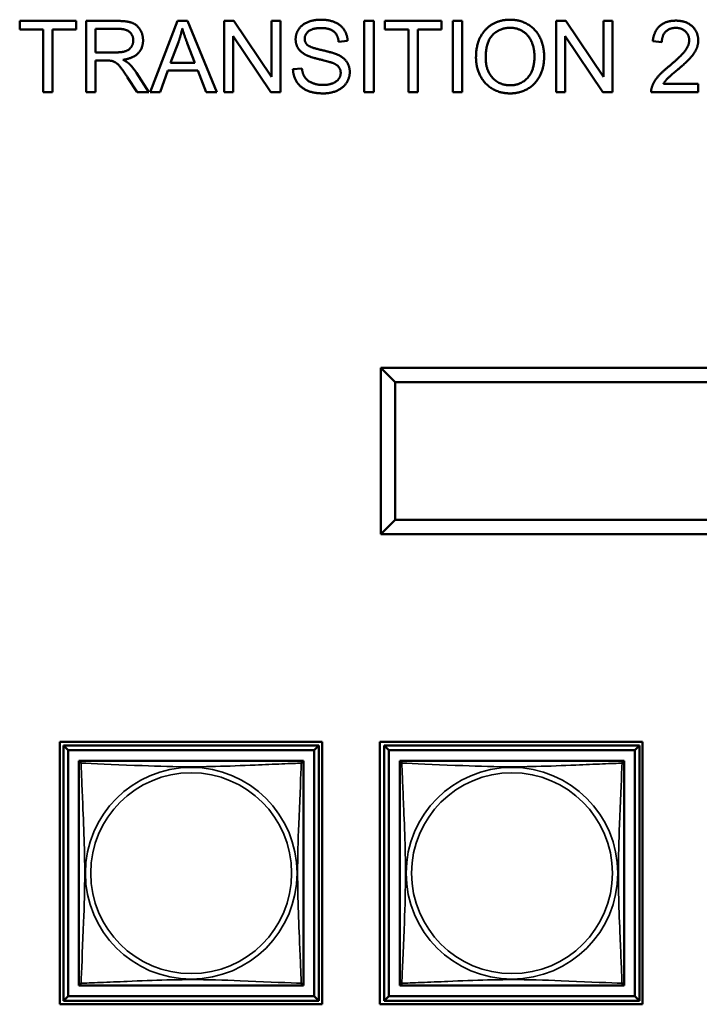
# Model space of a CAD drawing. Header units: inches. Extents: x -32 to 29.2, y -14.4 to 22.6.
# Tile 197 of 256: x -0.5 to 0.9, y -7.2 to -5.2. Entities that reach past the tile are written whole.
import ezdxf

# ---------------------------------------------------------------- set-up
doc = ezdxf.new("R2010")
doc.units = ezdxf.units.IN
doc.header["$MEASUREMENT"] = 0
doc.layers.add('Visible (ANSI)', color=7, linetype='Continuous', lineweight=50)
doc.layers.add('Visible Narrow (ANSI)', color=7, linetype='Continuous', lineweight=35)

msp = doc.modelspace()

# ---------------------------------------------------------------- linework, layer by layer
at = {"layer": 'Visible (ANSI)'}
for p, q in [((-0.5295, -5.188), (-0.5295, -5.1703)), ((-0.5295, -5.1703), (-0.4106, -5.1703)), ((-0.4106, -5.1703), (-0.4106, -5.188)), ((-0.3899, -5.1703), (-0.3233, -5.1703)), ((-0.3899, -5.3203), (-0.3899, -5.1703)), ((-0.2552, -5.3203), (-0.1976, -5.1703)), ((-0.1976, -5.1703), (-0.1761, -5.1703)), ((-0.1761, -5.1703), (-0.1148, -5.3203)), ((-0.0991, -5.1703), (-0.0788, -5.1703)), ((-0.0991, -5.3203), (-0.0991, -5.1703)), ((-0.0788, -5.1703), (0.0001, -5.2881)), ((0.0001, -5.2881), (0.0001, -5.1703)), ((0.0001, -5.1703), (0.0191, -5.1703)), ((0.0191, -5.1703), (0.0191, -5.3203)), ((0.1956, -5.1703), (0.2155, -5.1703)), ((0.1956, -5.3203), (0.1956, -5.1703)), ((0.2155, -5.1703), (0.2155, -5.3203)), ((0.2392, -5.188), (0.2392, -5.1703)), ((0.2392, -5.1703), (0.3581, -5.1703)), ((0.3581, -5.1703), (0.3581, -5.188)), ((0.3818, -5.1703), (0.4017, -5.1703)), ((0.3818, -5.3203), (0.3818, -5.1703)), ((0.4017, -5.1703), (0.4017, -5.3203)), ((0.5995, -5.1703), (0.6199, -5.1703)), ((0.5995, -5.3203), (0.5995, -5.1703)), ((0.6199, -5.1703), (0.6988, -5.2881)), ((0.6988, -5.2881), (0.6988, -5.1703)), ((0.6988, -5.1703), (0.7177, -5.1703)), ((0.7177, -5.1703), (0.7177, -5.3203)), ((-0.4801, -5.188), (-0.5295, -5.188)), ((-0.4801, -5.3203), (-0.4801, -5.188)), ((-0.4106, -5.188), (-0.4602, -5.188)), ((-0.4602, -5.188), (-0.4602, -5.3203)), ((-0.37, -5.2365), (-0.37, -5.1869)), ((-0.37, -5.1869), (-0.3225, -5.1869)), ((0.2886, -5.188), (0.2392, -5.188)), ((0.2886, -5.3203), (0.2886, -5.188)), ((0.3581, -5.188), (0.3084, -5.188)), ((0.3084, -5.188), (0.3084, -5.3203)), ((-0.212, -5.2588), (-0.1954, -5.2148)), ((-0.1768, -5.2172), (-0.161, -5.2588)), ((-0.0013, -5.3203), (-0.0802, -5.2026)), ((-0.0802, -5.2026), (-0.0802, -5.3203)), ((0.1606, -5.2125), (0.1416, -5.214)), ((0.6974, -5.3203), (0.6185, -5.2026)), ((0.6185, -5.2026), (0.6185, -5.3203)), ((0.8218, -5.215), (0.8028, -5.2131)), ((-0.3273, -5.2365), (-0.37, -5.2365)), ((-0.347, -5.2537), (-0.37, -5.2537)), ((-0.37, -5.2537), (-0.37, -5.3203)), ((-0.161, -5.2588), (-0.212, -5.2588)), ((-0.2838, -5.2795), (-0.2578, -5.3203)), ((-0.2177, -5.2749), (-0.2342, -5.3203)), ((-0.1548, -5.2749), (-0.2177, -5.2749)), ((-0.1374, -5.3203), (-0.1548, -5.2749)), ((0.0456, -5.2721), (0.0644, -5.2705)), ((-0.2826, -5.3203), (-0.3025, -5.2891)), ((0.825, -5.3026), (0.8985, -5.3026)), ((0.8985, -5.3026), (0.8985, -5.3203)), ((-0.4602, -5.3203), (-0.4801, -5.3203)), ((-0.37, -5.3203), (-0.3899, -5.3203)), ((-0.2578, -5.3203), (-0.2826, -5.3203)), ((-0.2342, -5.3203), (-0.2552, -5.3203)), ((-0.1148, -5.3203), (-0.1374, -5.3203)), ((-0.0802, -5.3203), (-0.0991, -5.3203)), ((0.0191, -5.3203), (-0.0013, -5.3203)), ((0.2155, -5.3203), (0.1956, -5.3203)), ((0.3084, -5.3203), (0.2886, -5.3203)), ((0.4017, -5.3203), (0.3818, -5.3203)), ((0.6185, -5.3203), (0.5995, -5.3203)), ((0.7177, -5.3203), (0.6974, -5.3203)), ((0.8985, -5.3203), (0.7994, -5.3203)), ((0.2307, -5.9002), (0.2307, -6.2502)), ((2.8027, -5.9002), (0.2307, -5.9002)), ((0.2607, -5.9302), (0.2307, -5.9002)), ((0.2607, -6.2202), (0.2607, -5.9302)), ((0.2607, -5.9302), (2.7727, -5.9302)), ((0.2307, -6.2502), (0.2607, -6.2202)), ((2.7727, -6.2202), (0.2607, -6.2202)), ((0.2307, -6.2502), (2.8027, -6.2502)), ((-0.4453, -7.2397), (-0.4453, -6.6873)), ((-0.4453, -6.6873), (0.1072, -6.6873)), ((0.1072, -6.6873), (0.1072, -7.2397)), ((0.2287, -7.2397), (0.2287, -6.6873)), ((0.2287, -6.6873), (0.7812, -6.6873)), ((0.7812, -6.6873), (0.7812, -7.2397)), ((-0.4373, -6.6951), (0.1001, -6.6951)), ((-0.4275, -6.705), (-0.4373, -6.6951)), ((-0.4373, -7.2325), (-0.4373, -6.6951)), ((-0.4275, -6.705), (0.0902, -6.705)), ((-0.4275, -7.2227), (-0.4275, -6.705)), ((0.1001, -6.6951), (0.0902, -6.705)), ((0.0902, -6.705), (0.0902, -7.2227)), ((0.1001, -6.6951), (0.1001, -7.2325)), ((0.2377, -6.6951), (0.7751, -6.6951)), ((0.2475, -6.705), (0.2377, -6.6951)), ((0.2377, -7.2325), (0.2377, -6.6951)), ((0.2475, -6.705), (0.7652, -6.705)), ((0.2475, -7.2227), (0.2475, -6.705)), ((0.7751, -6.6951), (0.7652, -6.705)), ((0.7652, -6.705), (0.7652, -7.2227)), ((0.7751, -6.6951), (0.7751, -7.2325)), ((-0.4048, -6.7334), (-0.4048, -6.7276)), ((-0.4048, -6.7276), (-0.3991, -6.7276)), ((0.0618, -6.7276), (0.0676, -6.7276)), ((0.0676, -6.7276), (0.0676, -6.7335)), ((0.2702, -6.7334), (0.2702, -6.7276)), ((0.2702, -6.7276), (0.2759, -6.7276)), ((0.7368, -6.7276), (0.7426, -6.7276)), ((0.7426, -6.7276), (0.7426, -6.7335)), ((-0.4048, -7.2001), (-0.4048, -7.1943)), ((-0.3989, -7.2001), (-0.4048, -7.2001)), ((0.0676, -7.2001), (0.0617, -7.2001)), ((0.0676, -7.1942), (0.0676, -7.2001)), ((0.2702, -7.2001), (0.2702, -7.1943)), ((0.2761, -7.2001), (0.2702, -7.2001)), ((0.7426, -7.2001), (0.7367, -7.2001)), ((0.7426, -7.1942), (0.7426, -7.2001)), ((-0.4275, -7.2227), (-0.4373, -7.2325)), ((0.0902, -7.2227), (-0.4275, -7.2227)), ((0.0902, -7.2227), (0.1001, -7.2325)), ((0.2475, -7.2227), (0.2377, -7.2325)), ((0.7652, -7.2227), (0.2475, -7.2227)), ((0.7652, -7.2227), (0.7751, -7.2325)), ((0.1072, -7.2397), (-0.4453, -7.2397)), ((0.1001, -7.2325), (-0.4373, -7.2325)), ((0.7812, -7.2397), (0.2287, -7.2397)), ((0.7751, -7.2325), (0.2377, -7.2325))]:
    msp.add_line(p, q, dxfattribs=at)
for centre, start, end in [((-0.3989, -6.7335), 90, 180), ((0.0617, -6.7335), 0, 90), ((0.2761, -6.7335), 90, 180), ((0.7367, -6.7335), 0, 90), ((-0.3989, -7.1942), 180, 270), ((0.0617, -7.1942), 270, 360), ((0.2761, -7.1942), 180, 270), ((0.7367, -7.1942), 270, 360)]:
    msp.add_arc(centre, 0.00591, start, end, dxfattribs=at)
for points in [[(-0.3233, -5.1703), (-0.3033, -5.1703), (-0.2824, -5.1784), (-0.2699, -5.1989), (-0.2699, -5.2112)], [(0.0512, -5.2091), (0.0512, -5.1976), (0.0641, -5.178), (0.0889, -5.1677), (0.1041, -5.1677)], [(0.1041, -5.1677), (0.1208, -5.1677), (0.1463, -5.1784), (0.1602, -5.1994), (0.1606, -5.2125)], [(0.4307, -5.2473), (0.4307, -5.2099), (0.4708, -5.1677), (0.5025, -5.1677)], [(0.5025, -5.1677), (0.5233, -5.1677), (0.5567, -5.1876), (0.5741, -5.223), (0.5741, -5.2455)], [(0.8028, -5.2131), (0.8048, -5.1919), (0.8301, -5.1697), (0.8515, -5.1697)], [(0.8515, -5.1697), (0.8731, -5.1697), (0.8983, -5.1936), (0.8983, -5.2114)], [(-0.3225, -5.1869), (-0.3058, -5.1869), (-0.2904, -5.2006), (-0.2904, -5.2112)], [(-0.1954, -5.2148), (-0.1903, -5.2005), (-0.1873, -5.1861)], [(-0.1873, -5.1861), (-0.1839, -5.1982), (-0.1768, -5.2172)], [(0.1049, -5.1852), (0.0869, -5.1852), (0.0703, -5.1984), (0.0703, -5.2077)], [(0.1416, -5.214), (0.1402, -5.1997), (0.1223, -5.1852), (0.1049, -5.1852)], [(0.4511, -5.2475), (0.4511, -5.2136), (0.4815, -5.1847), (0.5026, -5.1847)], [(0.5026, -5.1847), (0.5174, -5.1847), (0.5413, -5.1997), (0.5537, -5.227), (0.5537, -5.2453)], [(0.8511, -5.1849), (0.8378, -5.1849), (0.8219, -5.201), (0.8218, -5.215)], [(0.8793, -5.2109), (0.8793, -5.1999), (0.8636, -5.1849), (0.8511, -5.1849)], [(-0.2904, -5.2112), (-0.2904, -5.2184), (-0.2984, -5.2309), (-0.3137, -5.2365), (-0.3273, -5.2365)], [(-0.2699, -5.2112), (-0.2699, -5.2272), (-0.2906, -5.2491), (-0.3121, -5.2521)], [(0.0725, -5.2417), (0.0617, -5.2361), (0.0512, -5.2194), (0.0512, -5.2091)], [(0.0703, -5.2077), (0.0703, -5.2158), (0.0761, -5.2211)], [(0.0761, -5.2211), (0.082, -5.2262), (0.1306, -5.2372), (0.1396, -5.2413)], [(0.8378, -5.2649), (0.8621, -5.2447), (0.8793, -5.2214), (0.8793, -5.2109)], [(0.8983, -5.2114), (0.8983, -5.2204), (0.891, -5.2378), (0.8738, -5.257), (0.854, -5.2738)], [(0.1284, -5.2585), (0.1223, -5.2561), (0.0808, -5.2461), (0.0725, -5.2417)], [(0.1396, -5.2413), (0.1526, -5.2474), (0.1651, -5.2659), (0.1651, -5.2779)], [(-0.3359, -5.2543), (-0.3393, -5.2537), (-0.347, -5.2537)], [(-0.3025, -5.2891), (-0.3112, -5.2756), (-0.3224, -5.2613), (-0.3313, -5.2555), (-0.3359, -5.2543)], [(-0.3121, -5.2521), (-0.3044, -5.2558), (-0.3002, -5.2595)], [(-0.3002, -5.2595), (-0.2916, -5.2675), (-0.2838, -5.2795)], [(0.146, -5.2796), (0.146, -5.2725), (0.1379, -5.262), (0.1284, -5.2585)], [(0.5025, -5.3228), (0.4812, -5.3228), (0.4478, -5.3024), (0.4307, -5.267), (0.4307, -5.2473)], [(0.5024, -5.3058), (0.4803, -5.3058), (0.4511, -5.2746), (0.4511, -5.2475)], [(0.5537, -5.2453), (0.5537, -5.2744), (0.5248, -5.3058), (0.5024, -5.3058)], [(0.5741, -5.2455), (0.5741, -5.2683), (0.5557, -5.3043), (0.5219, -5.3228), (0.5025, -5.3228)], [(0.1096, -5.3228), (0.0892, -5.3228), (0.0617, -5.3109), (0.0461, -5.2872), (0.0456, -5.2721)], [(0.0644, -5.2705), (0.0657, -5.2818), (0.0754, -5.2962), (0.0959, -5.3051), (0.1087, -5.3051)], [(0.1087, -5.3051), (0.12, -5.3051), (0.1375, -5.2984), (0.146, -5.2866), (0.146, -5.2796)], [(0.1651, -5.2779), (0.1651, -5.2899), (0.1514, -5.3111), (0.1256, -5.3228), (0.1096, -5.3228)], [(0.8016, -5.3075), (0.8053, -5.2973), (0.822, -5.2778), (0.8378, -5.2649)], [(0.854, -5.2738), (0.8374, -5.2876), (0.8281, -5.2976), (0.825, -5.3026)], [(0.7994, -5.3203), (0.7991, -5.3137), (0.8016, -5.3075)]]:
    msp.add_open_spline(points, degree=2, dxfattribs=at)
for points in [[(-0.4048, -6.7335), (-0.4048, -6.7341), (-0.4048, -6.7368), (-0.4048, -6.7412), (-0.4048, -6.7494), (-0.4048, -6.7633), (-0.4048, -6.7794), (-0.4048, -6.7955), (-0.4048, -6.8137), (-0.4048, -6.8324), (-0.4048, -6.8587), (-0.4048, -6.886), (-0.4048, -6.9131), (-0.4048, -6.93), (-0.4048, -6.9469), (-0.4048, -6.9638), (-0.4048, -6.9977), (-0.4048, -7.0315), (-0.4048, -7.0653), (-0.4048, -7.1073), (-0.4048, -7.1512), (-0.4048, -7.1767), (-0.4048, -7.1868), (-0.4048, -7.1932), (-0.4048, -7.1942)], [(0.0617, -6.7276), (0.0611, -6.7276), (0.0584, -6.7276), (0.054, -6.7276), (0.0459, -6.7276), (0.032, -6.7276), (0.0158, -6.7276), (-0.0003, -6.7276), (-0.0185, -6.7276), (-0.0371, -6.7276), (-0.0635, -6.7276), (-0.0908, -6.7276), (-0.1179, -6.7276), (-0.1348, -6.7276), (-0.1517, -6.7276), (-0.1686, -6.7276), (-0.2025, -6.7276), (-0.2363, -6.7276), (-0.27, -6.7276), (-0.312, -6.7276), (-0.356, -6.7276), (-0.3815, -6.7276), (-0.3916, -6.7276), (-0.398, -6.7276), (-0.3989, -6.7276)], [(0.0676, -7.1942), (0.0676, -7.1936), (0.0676, -7.1909), (0.0676, -7.1865), (0.0676, -7.1783), (0.0676, -7.1644), (0.0676, -7.1483), (0.0676, -7.1321), (0.0676, -7.1139), (0.0676, -7.0953), (0.0676, -7.069), (0.0676, -7.0417), (0.0676, -7.0146), (0.0676, -6.9977), (0.0676, -6.9808), (0.0676, -6.9638), (0.0676, -6.93), (0.0676, -6.8961), (0.0676, -6.8624), (0.0676, -6.8204), (0.0676, -6.7765), (0.0676, -6.7509), (0.0676, -6.7409), (0.0676, -6.7345), (0.0676, -6.7335)], [(0.2702, -6.7335), (0.2702, -6.7341), (0.2702, -6.7368), (0.2702, -6.7412), (0.2702, -6.7494), (0.2702, -6.7633), (0.2702, -6.7794), (0.2702, -6.7955), (0.2702, -6.8137), (0.2702, -6.8324), (0.2702, -6.8587), (0.2702, -6.886), (0.2702, -6.9131), (0.2702, -6.93), (0.2702, -6.9469), (0.2702, -6.9638), (0.2702, -6.9977), (0.2702, -7.0315), (0.2702, -7.0653), (0.2702, -7.1073), (0.2702, -7.1512), (0.2702, -7.1767), (0.2702, -7.1868), (0.2702, -7.1932), (0.2702, -7.1942)], [(0.7367, -6.7276), (0.7361, -6.7276), (0.7334, -6.7276), (0.729, -6.7276), (0.7209, -6.7276), (0.707, -6.7276), (0.6908, -6.7276), (0.6747, -6.7276), (0.6565, -6.7276), (0.6379, -6.7276), (0.6115, -6.7276), (0.5842, -6.7276), (0.5571, -6.7276), (0.5402, -6.7276), (0.5233, -6.7276), (0.5064, -6.7276), (0.4725, -6.7276), (0.4387, -6.7276), (0.405, -6.7276), (0.363, -6.7276), (0.319, -6.7276), (0.2935, -6.7276), (0.2834, -6.7276), (0.277, -6.7276), (0.2761, -6.7276)], [(0.7426, -7.1942), (0.7426, -7.1936), (0.7426, -7.1909), (0.7426, -7.1865), (0.7426, -7.1783), (0.7426, -7.1644), (0.7426, -7.1483), (0.7426, -7.1321), (0.7426, -7.1139), (0.7426, -7.0953), (0.7426, -7.069), (0.7426, -7.0417), (0.7426, -7.0146), (0.7426, -6.9977), (0.7426, -6.9808), (0.7426, -6.9638), (0.7426, -6.93), (0.7426, -6.8961), (0.7426, -6.8624), (0.7426, -6.8204), (0.7426, -6.7765), (0.7426, -6.7509), (0.7426, -6.7409), (0.7426, -6.7345), (0.7426, -6.7335)], [(-0.3989, -7.2001), (-0.3984, -7.2001), (-0.3956, -7.2001), (-0.3912, -7.2001), (-0.3831, -7.2001), (-0.3692, -7.2001), (-0.3531, -7.2001), (-0.3369, -7.2001), (-0.3187, -7.2001), (-0.3001, -7.2001), (-0.2737, -7.2001), (-0.2465, -7.2001), (-0.2194, -7.2001), (-0.2025, -7.2001), (-0.1855, -7.2001), (-0.1686, -7.2001), (-0.1348, -7.2001), (-0.1009, -7.2001), (-0.0672, -7.2001), (-0.0252, -7.2001), (0.0187, -7.2001), (0.0443, -7.2001), (0.0543, -7.2001), (0.0607, -7.2001), (0.0617, -7.2001)], [(0.2761, -7.2001), (0.2766, -7.2001), (0.2794, -7.2001), (0.2838, -7.2001), (0.2919, -7.2001), (0.3058, -7.2001), (0.3219, -7.2001), (0.3381, -7.2001), (0.3563, -7.2001), (0.3749, -7.2001), (0.4013, -7.2001), (0.4285, -7.2001), (0.4556, -7.2001), (0.4725, -7.2001), (0.4895, -7.2001), (0.5064, -7.2001), (0.5402, -7.2001), (0.5741, -7.2001), (0.6078, -7.2001), (0.6498, -7.2001), (0.6937, -7.2001), (0.7193, -7.2001), (0.7293, -7.2001), (0.7357, -7.2001), (0.7367, -7.2001)]]:
    msp.add_open_spline(points, degree=3, knots=[0.325731, 0.325731, 0.325731, 0.325731, 0.404774, 0.404774, 0.404774, 0.550532, 0.550532, 0.550532, 0.69629, 0.69629, 0.69629, 0.902598, 0.902598, 0.902598, 1.03154, 1.03154, 1.03154, 1.289425, 1.289425, 1.289425, 1.610774, 1.610774, 1.610774, 1.73735, 1.73735, 1.73735, 1.73735], dxfattribs=at)
at = {"layer": 'Visible Narrow (ANSI)'}
for centre, radius in [((-0.1686, -6.9638), 0.2227), ((-0.1686, -6.9638), 0.2113), ((0.5064, -6.9638), 0.2227), ((0.5064, -6.9638), 0.2113)]:
    msp.add_circle(centre, radius, dxfattribs=at)
for points, knots in [([(-0.4048, -6.7335), (-0.4048, -6.7334), (-0.4048, -6.7333), (-0.4048, -6.733), (-0.4047, -6.7328), (-0.4046, -6.7326), (-0.4045, -6.7325), (-0.4044, -6.7323), (-0.4043, -6.7323), (-0.4041, -6.7321), (-0.4039, -6.732), (-0.4033, -6.7318), (-0.4029, -6.7318), (-0.4017, -6.7318), (-0.4011, -6.732), (-0.4003, -6.7322)], [-0.0844808, -0.0844808, -0.0844808, -0.0844808, -0.06943799, -0.06943799, -0.05587828, -0.05587828, -0.04740346, -0.04740346, -0.04210669, -0.04210669, -0.03151317, -0.03151317, -0.01456352, -0.01456352, 0.00026741, 0.00026741, 0.00026741, 0.00026741]), ([(-0.4003, -6.7322), (-0.4005, -6.7314), (-0.4006, -6.7308), (-0.4007, -6.7296), (-0.4007, -6.7291), (-0.4005, -6.7286), (-0.4004, -6.7284), (-0.4002, -6.7282), (-0.4002, -6.7281), (-0.4, -6.7279), (-0.3999, -6.7279), (-0.3996, -6.7277), (-0.3995, -6.7277), (-0.3992, -6.7276), (-0.399, -6.7276), (-0.3989, -6.7276)], [-0.00026741, -0.00026741, -0.00026741, -0.00026741, 0.01456352, 0.01456352, 0.03151317, 0.03151317, 0.04210669, 0.04210669, 0.04740346, 0.04740346, 0.05587828, 0.05587828, 0.06943799, 0.06943799, 0.0844808, 0.0844808, 0.0844808, 0.0844808]), ([(-0.4003, -7.1955), (-0.4002, -7.1927), (-0.4001, -7.1892), (-0.3999, -7.1852), (-0.3988, -7.1576), (-0.3967, -7.1106), (-0.395, -7.067), (-0.3936, -7.0321), (-0.3926, -6.9979), (-0.3926, -6.9638), (-0.3926, -6.9468), (-0.3929, -6.9298), (-0.3933, -6.9126), (-0.394, -6.8851), (-0.3951, -6.857), (-0.3963, -6.8293), (-0.3971, -6.8097), (-0.3979, -6.7904), (-0.3987, -6.7731), (-0.3994, -6.7559), (-0.4, -6.741), (-0.4003, -6.7322)], [-1.657319, -1.657319, -1.657319, -1.657319, -1.610774, -1.610774, -1.610774, -1.289425, -1.289425, -1.289425, -1.03154, -1.03154, -1.03154, -0.902598, -0.902598, -0.902598, -0.69629, -0.69629, -0.69629, -0.550532, -0.550532, -0.550532, -0.405761, -0.405761, -0.405761, -0.405761]), ([(-0.4003, -6.7322), (-0.3975, -6.7323), (-0.394, -6.7324), (-0.39, -6.7326), (-0.3624, -6.7337), (-0.3153, -6.7358), (-0.2718, -6.7375), (-0.2369, -6.7389), (-0.2027, -6.7399), (-0.1686, -6.7399), (-0.1516, -6.7399), (-0.1345, -6.7396), (-0.1174, -6.7392), (-0.0899, -6.7385), (-0.0617, -6.7374), (-0.0341, -6.7362), (-0.0145, -6.7354), (0.0048, -6.7345), (0.0221, -6.7338), (0.0393, -6.7331), (0.0542, -6.7325), (0.0631, -6.7322)], [-1.657319, -1.657319, -1.657319, -1.657319, -1.610774, -1.610774, -1.610774, -1.289425, -1.289425, -1.289425, -1.03154, -1.03154, -1.03154, -0.902598, -0.902598, -0.902598, -0.69629, -0.69629, -0.69629, -0.550532, -0.550532, -0.550532, -0.405761, -0.405761, -0.405761, -0.405761]), ([(0.0631, -6.7322), (0.0629, -6.735), (0.0628, -6.7385), (0.0627, -6.7425), (0.0616, -6.7701), (0.0594, -6.8171), (0.0577, -6.8607), (0.0564, -6.8956), (0.0554, -6.9298), (0.0554, -6.9638), (0.0554, -6.9809), (0.0556, -6.9979), (0.056, -7.0151), (0.0567, -7.0426), (0.0578, -7.0707), (0.059, -7.0984), (0.0598, -7.1179), (0.0607, -7.1373), (0.0614, -7.1546), (0.0621, -7.1718), (0.0627, -7.1867), (0.0631, -7.1955)], [-1.657319, -1.657319, -1.657319, -1.657319, -1.610774, -1.610774, -1.610774, -1.289425, -1.289425, -1.289425, -1.03154, -1.03154, -1.03154, -0.902598, -0.902598, -0.902598, -0.69629, -0.69629, -0.69629, -0.550532, -0.550532, -0.550532, -0.405761, -0.405761, -0.405761, -0.405761]), ([(0.0617, -6.7276), (0.0618, -6.7276), (0.0619, -6.7276), (0.0622, -6.7277), (0.0624, -6.7277), (0.0626, -6.7279), (0.0627, -6.7279), (0.0629, -6.7281), (0.063, -6.7282), (0.0631, -6.7284), (0.0632, -6.7286), (0.0634, -6.7291), (0.0635, -6.7296), (0.0634, -6.7308), (0.0633, -6.7314), (0.0631, -6.7322)], [-0.0844808, -0.0844808, -0.0844808, -0.0844808, -0.06943799, -0.06943799, -0.05587828, -0.05587828, -0.04740346, -0.04740346, -0.04210669, -0.04210669, -0.03151317, -0.03151317, -0.01456352, -0.01456352, 0.00026741, 0.00026741, 0.00026741, 0.00026741]), ([(0.0631, -6.7322), (0.0638, -6.732), (0.0645, -6.7318), (0.0656, -6.7318), (0.0661, -6.7318), (0.0667, -6.732), (0.0668, -6.7321), (0.0671, -6.7323), (0.0671, -6.7323), (0.0673, -6.7325), (0.0673, -6.7326), (0.0675, -6.7328), (0.0675, -6.733), (0.0676, -6.7333), (0.0676, -6.7334), (0.0676, -6.7335)], [-0.00026741, -0.00026741, -0.00026741, -0.00026741, 0.01456352, 0.01456352, 0.03151317, 0.03151317, 0.04210669, 0.04210669, 0.04740346, 0.04740346, 0.05587828, 0.05587828, 0.06943799, 0.06943799, 0.0844808, 0.0844808, 0.0844808, 0.0844808]), ([(0.2702, -6.7335), (0.2702, -6.7334), (0.2702, -6.7333), (0.2702, -6.733), (0.2703, -6.7328), (0.2704, -6.7326), (0.2705, -6.7325), (0.2706, -6.7323), (0.2707, -6.7323), (0.2709, -6.7321), (0.2711, -6.732), (0.2717, -6.7318), (0.2721, -6.7318), (0.2733, -6.7318), (0.2739, -6.732), (0.2747, -6.7322)], [-0.0844808, -0.0844808, -0.0844808, -0.0844808, -0.06943799, -0.06943799, -0.05587828, -0.05587828, -0.04740346, -0.04740346, -0.04210669, -0.04210669, -0.03151317, -0.03151317, -0.01456352, -0.01456352, 0.00026741, 0.00026741, 0.00026741, 0.00026741]), ([(0.2747, -6.7322), (0.2745, -6.7314), (0.2744, -6.7308), (0.2743, -6.7296), (0.2743, -6.7291), (0.2745, -6.7286), (0.2746, -6.7284), (0.2748, -6.7282), (0.2748, -6.7281), (0.275, -6.7279), (0.2751, -6.7279), (0.2754, -6.7277), (0.2755, -6.7277), (0.2758, -6.7276), (0.276, -6.7276), (0.2761, -6.7276)], [-0.00026741, -0.00026741, -0.00026741, -0.00026741, 0.01456352, 0.01456352, 0.03151317, 0.03151317, 0.04210669, 0.04210669, 0.04740346, 0.04740346, 0.05587828, 0.05587828, 0.06943799, 0.06943799, 0.0844808, 0.0844808, 0.0844808, 0.0844808]), ([(0.2747, -7.1955), (0.2748, -7.1927), (0.2749, -7.1892), (0.2751, -7.1852), (0.2762, -7.1576), (0.2783, -7.1106), (0.28, -7.067), (0.2814, -7.0321), (0.2824, -6.9979), (0.2824, -6.9638), (0.2824, -6.9468), (0.2821, -6.9298), (0.2817, -6.9126), (0.281, -6.8851), (0.2799, -6.857), (0.2787, -6.8293), (0.2779, -6.8097), (0.2771, -6.7904), (0.2763, -6.7731), (0.2756, -6.7559), (0.275, -6.741), (0.2747, -6.7322)], [-1.657319, -1.657319, -1.657319, -1.657319, -1.610774, -1.610774, -1.610774, -1.289425, -1.289425, -1.289425, -1.03154, -1.03154, -1.03154, -0.902598, -0.902598, -0.902598, -0.69629, -0.69629, -0.69629, -0.550532, -0.550532, -0.550532, -0.405761, -0.405761, -0.405761, -0.405761]), ([(0.2747, -6.7322), (0.2775, -6.7323), (0.281, -6.7324), (0.285, -6.7326), (0.3126, -6.7337), (0.3597, -6.7358), (0.4032, -6.7375), (0.4381, -6.7389), (0.4723, -6.7399), (0.5064, -6.7399), (0.5234, -6.7399), (0.5405, -6.7396), (0.5576, -6.7392), (0.5851, -6.7385), (0.6133, -6.7374), (0.6409, -6.7362), (0.6605, -6.7354), (0.6798, -6.7345), (0.6971, -6.7338), (0.7143, -6.7331), (0.7292, -6.7325), (0.7381, -6.7322)], [-1.657319, -1.657319, -1.657319, -1.657319, -1.610774, -1.610774, -1.610774, -1.289425, -1.289425, -1.289425, -1.03154, -1.03154, -1.03154, -0.902598, -0.902598, -0.902598, -0.69629, -0.69629, -0.69629, -0.550532, -0.550532, -0.550532, -0.405761, -0.405761, -0.405761, -0.405761]), ([(0.7381, -6.7322), (0.7379, -6.735), (0.7378, -6.7385), (0.7377, -6.7425), (0.7366, -6.7701), (0.7344, -6.8171), (0.7327, -6.8607), (0.7314, -6.8956), (0.7304, -6.9298), (0.7304, -6.9638), (0.7304, -6.9809), (0.7306, -6.9979), (0.731, -7.0151), (0.7317, -7.0426), (0.7328, -7.0707), (0.734, -7.0984), (0.7348, -7.1179), (0.7357, -7.1373), (0.7364, -7.1546), (0.7371, -7.1718), (0.7377, -7.1867), (0.7381, -7.1955)], [-1.657319, -1.657319, -1.657319, -1.657319, -1.610774, -1.610774, -1.610774, -1.289425, -1.289425, -1.289425, -1.03154, -1.03154, -1.03154, -0.902598, -0.902598, -0.902598, -0.69629, -0.69629, -0.69629, -0.550532, -0.550532, -0.550532, -0.405761, -0.405761, -0.405761, -0.405761]), ([(0.7367, -6.7276), (0.7368, -6.7276), (0.7369, -6.7276), (0.7372, -6.7277), (0.7374, -6.7277), (0.7376, -6.7279), (0.7377, -6.7279), (0.7379, -6.7281), (0.738, -6.7282), (0.7381, -6.7284), (0.7382, -6.7286), (0.7384, -6.7291), (0.7385, -6.7296), (0.7384, -6.7308), (0.7383, -6.7314), (0.7381, -6.7322)], [-0.0844808, -0.0844808, -0.0844808, -0.0844808, -0.06943799, -0.06943799, -0.05587828, -0.05587828, -0.04740346, -0.04740346, -0.04210669, -0.04210669, -0.03151317, -0.03151317, -0.01456352, -0.01456352, 0.00026741, 0.00026741, 0.00026741, 0.00026741]), ([(0.7381, -6.7322), (0.7388, -6.732), (0.7395, -6.7318), (0.7406, -6.7318), (0.7411, -6.7318), (0.7417, -6.732), (0.7418, -6.7321), (0.7421, -6.7323), (0.7421, -6.7323), (0.7423, -6.7325), (0.7423, -6.7326), (0.7425, -6.7328), (0.7425, -6.733), (0.7426, -6.7333), (0.7426, -6.7334), (0.7426, -6.7335)], [-0.00026741, -0.00026741, -0.00026741, -0.00026741, 0.01456352, 0.01456352, 0.03151317, 0.03151317, 0.04210669, 0.04210669, 0.04740346, 0.04740346, 0.05587828, 0.05587828, 0.06943799, 0.06943799, 0.0844808, 0.0844808, 0.0844808, 0.0844808]), ([(0.0631, -7.1955), (0.0602, -7.1954), (0.0567, -7.1953), (0.0527, -7.1951), (0.0251, -7.194), (-0.0219, -7.1919), (-0.0654, -7.1902), (-0.1004, -7.1888), (-0.1345, -7.1878), (-0.1686, -7.1878), (-0.1857, -7.1878), (-0.2027, -7.1881), (-0.2199, -7.1885), (-0.2474, -7.1892), (-0.2755, -7.1903), (-0.3032, -7.1915), (-0.3227, -7.1923), (-0.3421, -7.1932), (-0.3594, -7.1939), (-0.3765, -7.1946), (-0.3915, -7.1952), (-0.4003, -7.1955)], [-1.657319, -1.657319, -1.657319, -1.657319, -1.610774, -1.610774, -1.610774, -1.289425, -1.289425, -1.289425, -1.03154, -1.03154, -1.03154, -0.902598, -0.902598, -0.902598, -0.69629, -0.69629, -0.69629, -0.550532, -0.550532, -0.550532, -0.405761, -0.405761, -0.405761, -0.405761]), ([(0.7381, -7.1955), (0.7352, -7.1954), (0.7317, -7.1953), (0.7277, -7.1951), (0.7001, -7.194), (0.6531, -7.1919), (0.6096, -7.1902), (0.5746, -7.1888), (0.5405, -7.1878), (0.5064, -7.1878), (0.4893, -7.1878), (0.4723, -7.1881), (0.4551, -7.1885), (0.4276, -7.1892), (0.3995, -7.1903), (0.3718, -7.1915), (0.3523, -7.1923), (0.3329, -7.1932), (0.3156, -7.1939), (0.2985, -7.1946), (0.2835, -7.1952), (0.2747, -7.1955)], [-1.657319, -1.657319, -1.657319, -1.657319, -1.610774, -1.610774, -1.610774, -1.289425, -1.289425, -1.289425, -1.03154, -1.03154, -1.03154, -0.902598, -0.902598, -0.902598, -0.69629, -0.69629, -0.69629, -0.550532, -0.550532, -0.550532, -0.405761, -0.405761, -0.405761, -0.405761]), ([(-0.4003, -7.1955), (-0.4011, -7.1957), (-0.4017, -7.1958), (-0.4029, -7.1959), (-0.4033, -7.1959), (-0.4039, -7.1957), (-0.4041, -7.1956), (-0.4043, -7.1954), (-0.4044, -7.1954), (-0.4045, -7.1952), (-0.4046, -7.1951), (-0.4047, -7.1949), (-0.4048, -7.1947), (-0.4048, -7.1944), (-0.4048, -7.1942), (-0.4048, -7.1942)], [-0.00026741, -0.00026741, -0.00026741, -0.00026741, 0.01456352, 0.01456352, 0.03151317, 0.03151317, 0.04210669, 0.04210669, 0.04740346, 0.04740346, 0.05587828, 0.05587828, 0.06943799, 0.06943799, 0.0844808, 0.0844808, 0.0844808, 0.0844808]), ([(-0.3989, -7.2001), (-0.399, -7.2001), (-0.3992, -7.2001), (-0.3995, -7.2), (-0.3996, -7.2), (-0.3999, -7.1998), (-0.4, -7.1997), (-0.4002, -7.1996), (-0.4002, -7.1995), (-0.4004, -7.1993), (-0.4005, -7.1991), (-0.4007, -7.1985), (-0.4007, -7.1981), (-0.4006, -7.1969), (-0.4005, -7.1963), (-0.4003, -7.1955)], [-0.0844808, -0.0844808, -0.0844808, -0.0844808, -0.06943799, -0.06943799, -0.05587828, -0.05587828, -0.04740346, -0.04740346, -0.04210669, -0.04210669, -0.03151317, -0.03151317, -0.01456352, -0.01456352, 0.00026741, 0.00026741, 0.00026741, 0.00026741]), ([(0.0631, -7.1955), (0.0633, -7.1963), (0.0634, -7.1969), (0.0635, -7.1981), (0.0634, -7.1985), (0.0632, -7.1991), (0.0631, -7.1993), (0.063, -7.1995), (0.0629, -7.1996), (0.0627, -7.1997), (0.0626, -7.1998), (0.0624, -7.2), (0.0622, -7.2), (0.0619, -7.2001), (0.0618, -7.2001), (0.0617, -7.2001)], [-0.00026741, -0.00026741, -0.00026741, -0.00026741, 0.01456352, 0.01456352, 0.03151317, 0.03151317, 0.04210669, 0.04210669, 0.04740346, 0.04740346, 0.05587828, 0.05587828, 0.06943799, 0.06943799, 0.0844808, 0.0844808, 0.0844808, 0.0844808]), ([(0.0676, -7.1942), (0.0676, -7.1942), (0.0676, -7.1944), (0.0675, -7.1947), (0.0675, -7.1949), (0.0673, -7.1951), (0.0673, -7.1952), (0.0671, -7.1954), (0.0671, -7.1954), (0.0668, -7.1956), (0.0667, -7.1957), (0.0661, -7.1959), (0.0656, -7.1959), (0.0645, -7.1958), (0.0638, -7.1957), (0.0631, -7.1955)], [-0.0844808, -0.0844808, -0.0844808, -0.0844808, -0.06943799, -0.06943799, -0.05587828, -0.05587828, -0.04740346, -0.04740346, -0.04210669, -0.04210669, -0.03151317, -0.03151317, -0.01456352, -0.01456352, 0.00026741, 0.00026741, 0.00026741, 0.00026741]), ([(0.2747, -7.1955), (0.2739, -7.1957), (0.2733, -7.1958), (0.2721, -7.1959), (0.2717, -7.1959), (0.2711, -7.1957), (0.2709, -7.1956), (0.2707, -7.1954), (0.2706, -7.1954), (0.2705, -7.1952), (0.2704, -7.1951), (0.2703, -7.1949), (0.2702, -7.1947), (0.2702, -7.1944), (0.2702, -7.1942), (0.2702, -7.1942)], [-0.00026741, -0.00026741, -0.00026741, -0.00026741, 0.01456352, 0.01456352, 0.03151317, 0.03151317, 0.04210669, 0.04210669, 0.04740346, 0.04740346, 0.05587828, 0.05587828, 0.06943799, 0.06943799, 0.0844808, 0.0844808, 0.0844808, 0.0844808]), ([(0.2761, -7.2001), (0.276, -7.2001), (0.2758, -7.2001), (0.2755, -7.2), (0.2754, -7.2), (0.2751, -7.1998), (0.275, -7.1997), (0.2748, -7.1996), (0.2748, -7.1995), (0.2746, -7.1993), (0.2745, -7.1991), (0.2743, -7.1985), (0.2743, -7.1981), (0.2744, -7.1969), (0.2745, -7.1963), (0.2747, -7.1955)], [-0.0844808, -0.0844808, -0.0844808, -0.0844808, -0.06943799, -0.06943799, -0.05587828, -0.05587828, -0.04740346, -0.04740346, -0.04210669, -0.04210669, -0.03151317, -0.03151317, -0.01456352, -0.01456352, 0.00026741, 0.00026741, 0.00026741, 0.00026741]), ([(0.7381, -7.1955), (0.7383, -7.1963), (0.7384, -7.1969), (0.7385, -7.1981), (0.7384, -7.1985), (0.7382, -7.1991), (0.7381, -7.1993), (0.738, -7.1995), (0.7379, -7.1996), (0.7377, -7.1997), (0.7376, -7.1998), (0.7374, -7.2), (0.7372, -7.2), (0.7369, -7.2001), (0.7368, -7.2001), (0.7367, -7.2001)], [-0.00026741, -0.00026741, -0.00026741, -0.00026741, 0.01456352, 0.01456352, 0.03151317, 0.03151317, 0.04210669, 0.04210669, 0.04740346, 0.04740346, 0.05587828, 0.05587828, 0.06943799, 0.06943799, 0.0844808, 0.0844808, 0.0844808, 0.0844808]), ([(0.7426, -7.1942), (0.7426, -7.1942), (0.7426, -7.1944), (0.7425, -7.1947), (0.7425, -7.1949), (0.7423, -7.1951), (0.7423, -7.1952), (0.7421, -7.1954), (0.7421, -7.1954), (0.7418, -7.1956), (0.7417, -7.1957), (0.7411, -7.1959), (0.7406, -7.1959), (0.7395, -7.1958), (0.7388, -7.1957), (0.7381, -7.1955)], [-0.0844808, -0.0844808, -0.0844808, -0.0844808, -0.06943799, -0.06943799, -0.05587828, -0.05587828, -0.04740346, -0.04740346, -0.04210669, -0.04210669, -0.03151317, -0.03151317, -0.01456352, -0.01456352, 0.00026741, 0.00026741, 0.00026741, 0.00026741])]:
    msp.add_open_spline(points, degree=3, knots=knots, dxfattribs=at)

doc.saveas('drawing.dxf')
